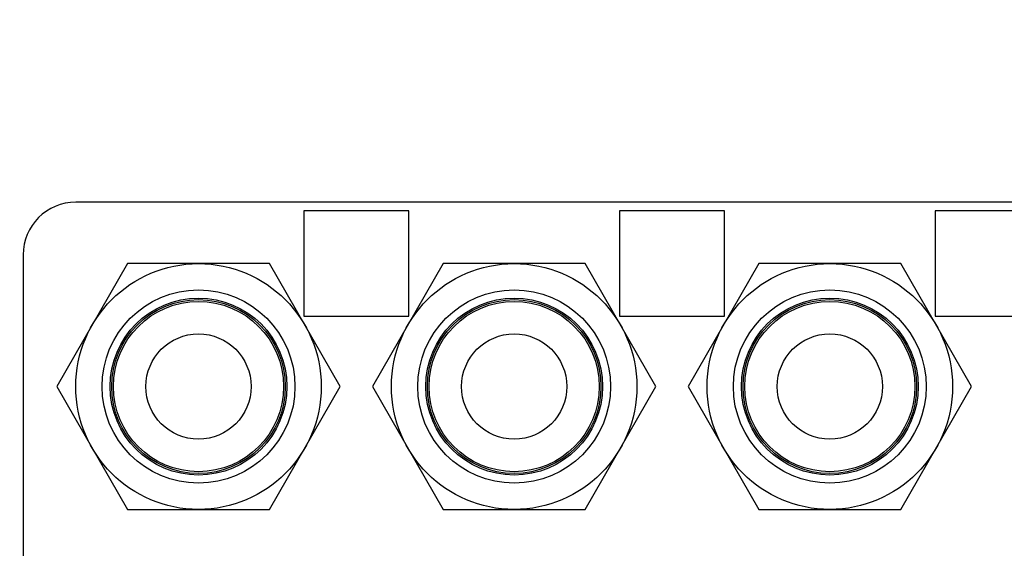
# Model space of a CAD drawing. Header units: millimetres. Extents: x 0 to 3360, y 0 to 2376.
# Tile 49 of 144: x 264 to 302, y 1835 to 1855. Entities that reach past the tile are written whole.
import ezdxf

# ---------------------------------------------------------------- set-up
doc = ezdxf.new("R2010")
doc.units = ezdxf.units.MM
doc.header["$LTSCALE"] = 184.8
doc.layers.get('0').update_dxf_attribs({"linetype": 'CONTINUOUS'})
for name, color, linetype in [('02___PRT_ALL_AXES', 7, 'CONTINUOUS'), ('DRIV_DIM', 7, 'CONTINUOUS'), ('ROUND', 7, 'CONTINUOUS')]:
    doc.layers.add(name, color=color, linetype=linetype)
doc.styles.get("Standard").update_dxf_attribs({"font": 'txt', "width": 0.8})
doc.dimstyles.new('DIMSTYLE_12', dxfattribs={"dimtxt": 19, "dimasz": 9, "dimexe": 2, "dimexo": 1.5, "dimgap": 9.5, "dimtad": 1, "dimdec": 3, "dimlfac": 1.5, "dimdsep": 46, "dimtxsty": 'STANDARD', "dimblk": 'OPEN', "dimblk1": 'OPEN', "dimblk2": 'OPEN', "dimcen": 0.09, "dimadec": 3, "dimazin": 2, "dimtp": 0.5, "dimtm": 0.5, "dimtfac": 1, "dimtdec": 3, "dimtofl": 0, "dimtmove": 0, "dimatfit": 3, "dimldrblk": 'OPEN', "dimfxl": 1, "dimtolj": 1, "dimarcsym": 0})
doc.dimstyles.new('DIMSTYLE_13', dxfattribs={"dimtxt": 19, "dimasz": 9, "dimexe": 2, "dimexo": 1.5, "dimtad": 1, "dimdec": 3, "dimlfac": 1.5, "dimdsep": 46, "dimtxsty": 'STANDARD', "dimblk": 'OPEN', "dimblk1": 'OPEN', "dimblk2": 'OPEN', "dimcen": 0.09, "dimadec": 3, "dimazin": 2, "dimtp": 0.8, "dimtm": 0.8, "dimtfac": 1, "dimtdec": 3, "dimtofl": 0, "dimtmove": 0, "dimatfit": 3, "dimldrblk": 'OPEN', "dimfxl": 1, "dimtolj": 1, "dimarcsym": 0})

# ---------------------------------------------------------------- blocks, each defined once
blk = doc.blocks.new('*D40')
at = {"layer": 'DRIV_DIM', "color": 2, "linetype": 'CONTINUOUS'}
for p, q in [((881.982, 2088.882), (932.055, 2130.898)), ((112.638, 1830.803), (107.55, 1830.803))]:
    blk.add_line(p, q, dxfattribs=at)
for points in [[(922.392, 2134.5), (930.523, 2129.612), (926.95, 2138.401)], [(106.637, 1839.831), (109.55, 1830.803), (112.637, 1839.773)]]:
    blk.add_lwpolyline(points, dxfattribs=at)
for start, end in [(40, 110), (110, 180)]:
    blk.add_arc((574.415, 1830.803), 464.865, start, end, dxfattribs=at)
blk = doc.blocks.new('_OPEN')
at = {"color": 0, "linetype": 'BYBLOCK'}
for p, q in [((0, 0), (-1, 0.3333)), ((-1, -0.3333), (0, 0)), ((-1, 0), (0, 0))]:
    blk.add_line(p, q, dxfattribs=at)
blk = doc.blocks.new('*D43')
at = {"layer": 'DRIV_DIM', "color": 2, "linetype": 'CONTINUOUS'}
blk.add_line((223.476, 2022.745), (574.415, 1830.803), dxfattribs=at)
at = {"layer": 'DRIV_DIM', "color": 2, "linetype": 'CONTINUOUS', "xscale": 9, "yscale": 9, "zscale": 9, "rotation": 151.3239513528}
blk.add_blockref('_OPEN', (223.476, 2022.745), dxfattribs=at)

msp = doc.modelspace()

# ---------------------------------------------------------------- linework, layer by layer
at = {"color": 7, "linetype": 'CONTINUOUS'}
for p, q in [((275.08179, 1848.13591), (275.08179, 1844.13591)), ((279.08179, 1848.13591), (275.08179, 1848.13591)), ((279.08179, 1844.13591), (279.08179, 1848.13591)), ((287.08179, 1848.13591), (287.08179, 1844.13591)), ((291.08179, 1848.13591), (287.08179, 1848.13591)), ((291.08179, 1844.13591), (291.08179, 1848.13591)), ((299.08179, 1848.13591), (299.08179, 1844.13591)), ((303.08179, 1848.13591), (299.08179, 1848.13591)), ((275.08179, 1844.13591), (279.08179, 1844.13591)), ((287.08179, 1844.13591), (291.08179, 1844.13591)), ((299.08179, 1844.13591), (303.08179, 1844.13591))]:
    msp.add_line(p, q, dxfattribs=at)
at = {"layer": '02___PRT_ALL_AXES', "color": 7, "linetype": 'CONTINUOUS'}
for p, q in [((268.38749, 1846.13591), (265.69319, 1841.46924)), ((273.7761, 1846.13591), (268.38749, 1846.13591)), ((276.4704, 1841.46924), (273.7761, 1846.13591)), ((280.38749, 1846.13591), (277.69319, 1841.46924)), ((285.7761, 1846.13591), (280.38749, 1846.13591)), ((288.4704, 1841.46924), (285.7761, 1846.13591)), ((292.38749, 1846.13591), (289.69319, 1841.46924)), ((297.7761, 1846.13591), (292.38749, 1846.13591)), ((300.4704, 1841.46924), (297.7761, 1846.13591)), ((265.69319, 1841.46924), (268.38749, 1836.80258)), ((273.7761, 1836.80258), (276.4704, 1841.46924)), ((277.69319, 1841.46924), (280.38749, 1836.80258)), ((285.7761, 1836.80258), (288.4704, 1841.46924)), ((289.69319, 1841.46924), (292.38749, 1836.80258)), ((297.7761, 1836.80258), (300.4704, 1841.46924)), ((268.38749, 1836.80258), (273.7761, 1836.80258)), ((280.38749, 1836.80258), (285.7761, 1836.80258)), ((292.38749, 1836.80258), (297.7761, 1836.80258))]:
    msp.add_line(p, q, dxfattribs=at)
for centre, radius in [((271.08179, 1841.46924), 4.66667), ((283.08179, 1841.46924), 4.66667), ((295.08179, 1841.46924), 4.66667), ((271.08179, 1841.46924), 3.66667), ((283.08179, 1841.46924), 3.66667), ((295.08179, 1841.46924), 3.66667), ((271.08179, 1841.46924), 3.36), ((271.08179, 1841.46924), 3.3), ((271.08179, 1841.46924), 3.23333), ((283.08179, 1841.46924), 3.36), ((283.08179, 1841.46924), 3.3), ((283.08179, 1841.46924), 3.23333), ((295.08179, 1841.46924), 3.36), ((295.08179, 1841.46924), 3.3), ((295.08179, 1841.46924), 3.23333), ((271.08179, 1841.46924), 2), ((283.08179, 1841.46924), 2), ((295.08179, 1841.46924), 2)]:
    msp.add_circle(centre, radius, dxfattribs=at)
at = {"layer": 'ROUND', "color": 7, "linetype": 'CONTINUOUS'}
for p, q in [((341.77974, 1848.46924), (266.41513, 1848.46924)), ((264.41513, 1846.46924), (264.41513, 1815.13591))]:
    msp.add_line(p, q, dxfattribs=at)
msp.add_arc((266.41513, 1846.46924), 2, 90, 180, dxfattribs=at)

# ---------------------------------------------------------------- dimensions: what is measured, and where the dimension line sits
at = {"layer": 'DRIV_DIM', "color": 2, "linetype": 'CONTINUOUS'}
dim = msp.add_angular_dim_2l(base=(415.42188, 2267.63294), line1=((877.27183, 2084.92952), (880.8329, 2087.91762)), line2=((118.78704, 1830.80258), (114.13839, 1830.80258)), text='1st-axis\\Pmove envelope\\P<>', dimstyle='DIMSTYLE_12', override={"dimtad": 2}, dxfattribs=at)
dim.commit()
dim.dimension.update_dxf_attribs({"geometry": '*D40', "text_midpoint": (366.79348, 2246.7267), "dimtype": 162})
dim = msp.add_radius_dim(center=(574.41513, 1830.80258), mpoint=(223.47639, 2022.74529), text='R<>', dimstyle='DIMSTYLE_13', override={"dimpost": '<>'}, dxfattribs=at)
dim.commit()
dim.dimension.update_dxf_attribs({"geometry": '*D43', "text_midpoint": (289.15173, 1992.23882), "dimtype": 164})

doc.saveas('drawing.dxf')
